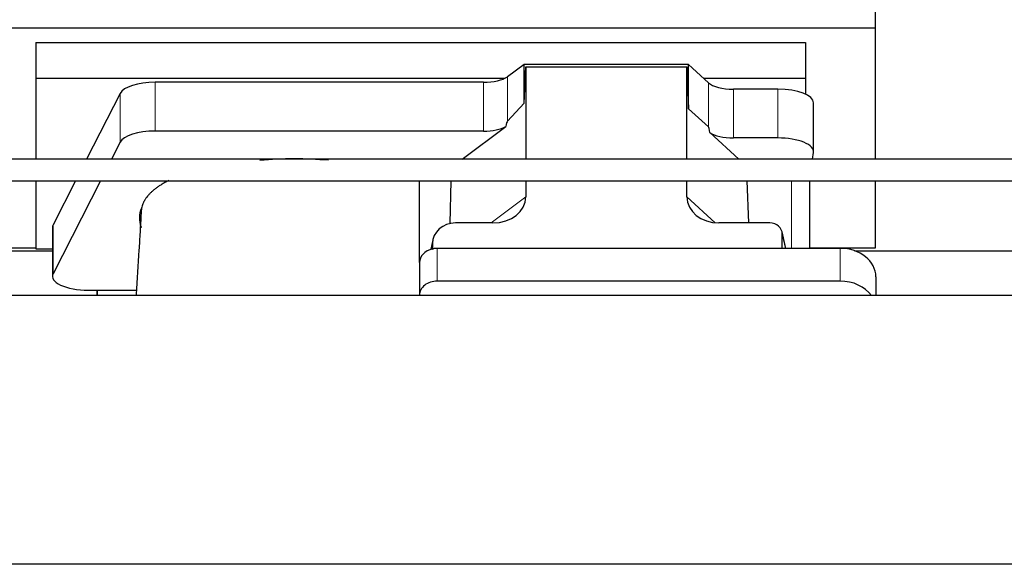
# Model space of a CAD drawing. Header units: inches. Extents: x 0 to 29700, y -16 to 21000.
# Tile 64 of 256: x 4888 to 5438, y 10035 to 10339. Entities that reach past the tile are written whole.
import ezdxf

# ---------------------------------------------------------------- set-up
doc = ezdxf.new("R2010")
doc.units = ezdxf.units.IN
doc.layers.add('1', color=7, linetype='Continuous', true_color=0xffffff)

msp = doc.modelspace()

# ---------------------------------------------------------------- linework, layer by layer
at = {"layer": '1', "color": 2, "linetype": 'Continuous', "lineweight": 25}
for p, q in [((5365.561, 10334.246), (5365.561, 10371.073)), ((4877.561, 10334.246), (5365.561, 10334.246)), ((5365.561, 10260.773), (5365.561, 10334.246)), ((4896.561, 10325.934), (4896.561, 10306.132)), ((4896.561, 10325.934), (5326.561, 10325.934)), ((5326.561, 10325.934), (5326.561, 10306.132)), ((5169.292, 10313.761), (5159.974, 10306.881)), ((5261.228, 10313.761), (5169.292, 10313.761)), ((5169.292, 10292.136), (5169.292, 10313.761)), ((5272.338, 10303.496), (5261.228, 10313.761)), ((5261.228, 10288.999), (5261.228, 10313.761)), ((5169.292, 10292.136), (5170.272, 10312.458)), ((5170.272, 10312.458), (5260.308, 10312.458)), ((5170.272, 10312.458), (5170.272, 10260.773)), ((5260.308, 10260.773), (5260.308, 10312.458)), ((5260.308, 10312.458), (5261.228, 10288.999)), ((4896.561, 10306.132), (5158.754, 10306.132)), ((4896.561, 10306.132), (4896.561, 10260.771)), ((5146.657, 10303.783), (4963.266, 10303.783)), ((5269.479, 10306.132), (5326.561, 10306.132)), ((5326.561, 10306.132), (5326.561, 10297.12)), ((4943.635, 10297.592), (4924.902, 10260.773)), ((5311.03, 10299.952), (5286.196, 10299.952)), ((5159.974, 10281.991), (5169.292, 10292.136)), ((5331.03, 10265.044), (5331.03, 10292.299)), ((5261.228, 10288.999), (5272.338, 10278.832)), ((5146.657, 10276.528), (4963.266, 10276.528)), ((5134.754, 10260.772), (5159.138, 10279.085)), ((5273.067, 10275.662), (5289.189, 10260.772)), ((4943.635, 10270.337), (4938.768, 10260.771)), ((5311.03, 10272.698), (5286.196, 10272.698)), ((5330.331, 10260.772), (5330.986, 10264.535)), ((4896.561, 10248.773), (4896.561, 10210.864)), ((4918.796, 10248.772), (4906.246, 10224.105)), ((4932.662, 10248.771), (4906.246, 10196.851)), ((5110.848, 10203.102), (5110.848, 10248.772)), ((5127.964, 10224.897), (5128.663, 10248.772)), ((5170.272, 10248.773), (5170.272, 10239.769)), ((5260.308, 10239.864), (5260.308, 10248.773)), ((5294.851, 10225.234), (5293.927, 10248.772)), ((5328.915, 10211.035), (5328.915, 10248.771)), ((5365.561, 10211.421), (5365.561, 10248.773)), ((5151.935, 10225.233), (5131.084, 10225.233)), ((5306.564, 10225.233), (5278.103, 10225.233)), ((4905.877, 10222.642), (4905.877, 10195.388)), ((5315.504, 10211.037), (5313.399, 10220.279)), ((5313.537, 10211.037), (5313.537, 10219.048)), ((5118.343, 10215.805), (5117.258, 10210.508)), ((5118.133, 10213.737), (5118.133, 10210.441)), ((4793.942, 10209.681), (4905.876, 10209.681)), ((4877.561, 10211.421), (4896.561, 10211.421)), ((4896.561, 10210.864), (4905.88, 10210.864)), ((5345.848, 10211.037), (5120.848, 10211.037)), ((5328.915, 10211.421), (5365.561, 10211.421)), ((5353.942, 10209.681), (5465.876, 10209.681)), ((5110.848, 10203.103), (5110.848, 10184.842)), ((5345.848, 10192.776), (5120.848, 10192.776)), ((5365.848, 10195.169), (5365.848, 10184.64)), ((4925.877, 10187.734), (4930.898, 10187.734)), ((4930.898, 10184.639), (4930.898, 10187.734)), ((4930.898, 10187.734), (4930.898, 10184.639)), ((4930.898, 10187.734), (4952.773, 10187.734)), ((6660.401, 10184.64), (3300.946, 10184.64)), ((5110.848, 10184.842), (5110.848, 10184.639)), ((6660.401, 10034.641), (3300.946, 10034.641))]:
    msp.add_line(p, q, dxfattribs=at)
at = {"layer": '1', "color": 110, "linetype": 'Continuous', "lineweight": 13}
for p, q in [((4963.266, 10276.528), (4963.266, 10303.783)), ((5146.657, 10276.528), (5146.657, 10303.783)), ((5159.974, 10281.991), (5159.974, 10306.881)), ((5272.338, 10278.832), (5272.338, 10303.496)), ((4943.635, 10270.337), (4943.635, 10297.592)), ((5286.196, 10272.698), (5286.196, 10299.952)), ((5311.03, 10272.698), (5311.03, 10299.952)), ((5318.707, 10248.772), (5318.707, 10211.037)), ((5150.917, 10225.234), (5170.272, 10239.769)), ((5260.308, 10239.864), (5276.046, 10225.328)), ((4906.246, 10196.851), (4906.246, 10224.105)), ((5315.362, 10211.037), (5313.537, 10219.048)), ((5118.133, 10213.737), (5117.485, 10210.575)), ((5120.848, 10211.037), (5120.848, 10192.776)), ((5345.848, 10211.037), (5345.848, 10192.776))]:
    msp.add_line(p, q, dxfattribs=at)
at = {"layer": '1', "color": 2, "linetype": 'Continuous', "lineweight": 25}
for centre, major_axis, ratio, start_param, end_param in [((4963.266, 10296.129), (20, 0), 0.3826834, 1.5707963, 2.9492947), ((5146.657, 10309.523), (-15, 0), 0.3826834, 1.5707963, 2.6633841), ((5286.196, 10305.693), (-15, 0), 0.3826834, 0.392691, 1.5707963), ((5311.03, 10292.299), (20, 0), 0.3826834, 0.0000123, 1.5707963), ((5146.657, 9935.758), (-13.469, -346.314), 0.0190642, 3.1640389, 3.2737854), ((4963.266, 10268.875), (20, 0), 0.3826834, 1.5707963, 2.9492947), ((5146.657, 10282.268), (-15, 0), 0.3826834, 1.5707963, 2.5536377), ((5286.196, 9867.224), (13.933, -411.641), 0.0134983, 3.0163009, 3.1283751), ((5286.196, 10278.438), (-15, 0), 0.3826834, 0.5047652, 1.5707963), ((5311.03, 10265.044), (20, 0), 0.3826834, 6.216629, 7.8539816), ((5040.898, 10227.916), (86.5, 0), 0.3826834, 1.3483772, 1.7943795), ((5151.177, 10240.37), (19.053, -1.602), 0.7899984, 4.8184069, 6.3495024), ((5278.719, 10240.37), (-18.368, -1.548), 0.8197595, 6.2141926, 7.7515118), ((5040.898, 10227.916), (86.5, 0), 0.3826834, 2.9725041, 3.2916257), ((5131.173, 10213.658), (13.036, -0.373), 0.8874794, 1.60301, 3.1669686), ((5306.511, 10219.001), (-7.024, -0.222), 0.8867966, 3.1136042, 4.6768038), ((4925.877, 10222.642), (20, 0), 0.3826834, 2.9492947, 3.1416097), ((5120.848, 10203.103), (10, 0), 0.7933958, 1.8474697, 3.1415927), ((5120.848, 10190.244), (0, -20.985), 0.4765235, 3.3133452, 3.4165375), ((5120.848, 10203.103), (10, 0), 0.7933958, 1.5707963, 1.7425489), ((5345.848, 10195.169), (20, 0), 0.7933958, 0, 1.5707963), ((4925.877, 10195.388), (20, 0), 0.3826834, 2.9492947, 4.712389), ((5120.848, 10184.842), (10, 0), 0.7933958, 1.5707963, 3.1415927), ((5345.848, 10176.908), (20, 0), 0.7933958, 0.5089626, 1.5707963)]:
    msp.add_ellipse(centre, major_axis=major_axis, ratio=ratio, start_param=start_param, end_param=end_param, dxfattribs=at)
for points, knots in [([(5840.187, 10260.772), (5814.116, 10260.772), (5765.614, 10260.772), (5698.319, 10260.772), (5641.943, 10260.772), (5595.835, 10260.772), (5520.266, 10260.772), (5371.803, 10260.772), (5078.276, 10260.772), (4632.897, 10260.772), (4246.216, 10260.772), (3987.962, 10260.772), (3903.587, 10260.772), (3834.966, 10260.772), (3776.766, 10260.772), (3721.602, 10260.772), (3652.033, 10260.772), (3568.029, 10260.772), (3507.214, 10260.772), (3474.401, 10260.772)], [0, 0, 0, 0, 0.0330597, 0.0615045, 0.0853346, 0.1045498, 0.1199722, 0.1811625, 0.2928125, 0.4921875, 0.7459375, 0.7831542, 0.8196735, 0.8529315, 0.870171, 0.8934762, 0.9228828, 0.9583907, 1, 1, 1, 1]), ([(3474.401, 10248.772), (3500.472, 10248.772), (3548.974, 10248.772), (3616.269, 10248.772), (3672.645, 10248.772), (3718.753, 10248.772), (3794.322, 10248.772), (3942.785, 10248.772), (4236.312, 10248.772), (4681.691, 10248.772), (5068.372, 10248.772), (5326.626, 10248.772), (5411.001, 10248.772), (5479.622, 10248.772), (5537.823, 10248.772), (5592.986, 10248.772), (5662.555, 10248.772), (5746.56, 10248.772), (5807.374, 10248.772), (5840.187, 10248.772)], [0, 0, 0, 0, 0.0330597, 0.0615045, 0.0853346, 0.1045498, 0.1199722, 0.1811625, 0.2928125, 0.4921875, 0.7459375, 0.7831542, 0.8196735, 0.8529315, 0.870171, 0.8934762, 0.9228828, 0.9583907, 1, 1, 1, 1]), ([(4970.853, 10248.962), (4970.552, 10248.81), (4970.256, 10248.658), (4969.323, 10248.168), (4968.701, 10247.827), (4967.795, 10247.305), (4967.498, 10247.13), (4967.132, 10246.909), (4967.059, 10246.864), (4966.914, 10246.775), (4966.697, 10246.642), (4966.483, 10246.508), (4965.779, 10246.061), (4964.695, 10245.339), (4963.2, 10244.234), (4961.832, 10243.11), (4961.005, 10242.347), (4960.22, 10241.577), (4959.849, 10241.188), (4958.8, 10240.013), (4958.187, 10239.215), (4957.597, 10238.302), (4957.533, 10238.201), (4957.408, 10237.997), (4957.347, 10237.895), (4957.167, 10237.588), (4957.053, 10237.384), (4956.73, 10236.77), (4956.539, 10236.361), (4956.202, 10235.541), (4956.056, 10235.131), (4955.809, 10234.309), (4955.709, 10233.898), (4955.631, 10233.487)], [0, 0, 0, 0, 0.0340677, 0.0340677, 0.1083702, 0.1083702, 0.1455214, 0.1455214, 0.1548092, 0.1548092, 0.164097, 0.1826727, 0.1826727, 0.2569751, 0.3312776, 0.4055801, 0.4798826, 0.4798826, 0.5541851, 0.5541851, 0.7027901, 0.7027901, 0.7213657, 0.7213657, 0.7399413, 0.7399413, 0.7770925, 0.7770925, 0.851395, 0.851395, 0.9256975, 0.9256975, 1, 1, 1, 1]), ([(4955.39, 10230.614), (4955.193, 10227.134), (4954.799, 10220.341), (4953.882, 10205.412), (4953.129, 10193.441), (4952.595, 10184.906), (4952.578, 10184.638)], [0, 0, 0, 0, 0.2366017, 0.4568425, 0.9829538, 1, 1, 1, 1]), ([(4955.588, 10232.927), (4955.55, 10232.711), (4955.518, 10232.496), (4955.466, 10232.065), (4955.429, 10231.634), (4955.414, 10231.203), (4955.407, 10230.861), (4955.405, 10230.733), (4955.404, 10230.606)], [0, 0, 0, 0, 0.2785515, 0.2785515, 0.5571031, 0.8356546, 0.8356546, 1, 1, 1, 1])]:
    msp.add_open_spline(points, degree=3, knots=knots, dxfattribs=at)
for points in [[(4955.631, 10233.487), (4955.617, 10233.3), (4955.603, 10233.113), (4955.588, 10232.927)], [(4955.34, 10222.583), (4955.35, 10222.711), (4955.36, 10222.84), (4955.37, 10222.968)]]:
    msp.add_open_spline(points, degree=3, dxfattribs=at)
msp.add_rational_spline([(5118.133, 10210.441), (5118.125, 10210.588), (5118.116, 10210.735)], [0.500000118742, 0.499999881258, 0.500000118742], degree=2, dxfattribs=at)

doc.saveas('drawing.dxf')
